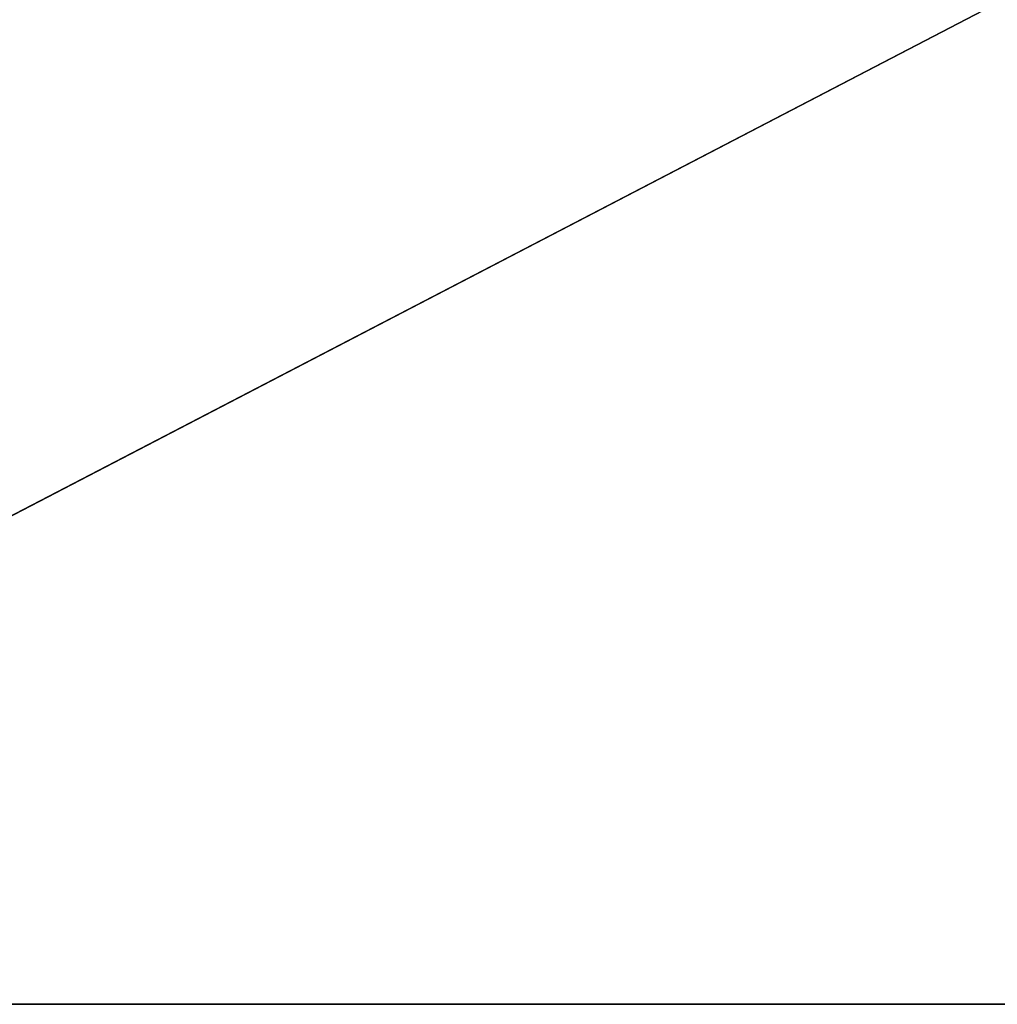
# Model space of a CAD drawing. Header units: centimetres. Extents: x 0.1 to 26.3, y 0 to 13.2.
# Tile 14 of 256: x 6.7 to 13.2, y 0 to 6.6. Entities that reach past the tile are written whole.
import ezdxf

# ---------------------------------------------------------------- set-up
doc = ezdxf.new("R2010")
doc.units = ezdxf.units.CM
doc.header["$LTSCALE"] = 2.54
doc.layers.get('0').update_dxf_attribs({"true_color": 0xff5454})

# ---------------------------------------------------------------- blocks, each defined once
blk = doc.blocks.new('Pojemnik na r_czniki papierowe CRESTO.STL')
at = {"color": 0}
for p, q in [((0.347, 0.0454, 17.55), (24.947, 12.8454, 17.55)), ((0.347, 0.0454, 17.55), (24.947, 12.8454, 17.55)), ((26.147, 0.0454, 17.45), (0.347, 0.0454, 17.45)), ((0.347, 0.0454, 17.55), (26.147, 0.0454, 17.55)), ((0.347, 0.0454, 17.45), (26.147, 0.0454, 17.55)), ((0.347, 0.0454, 17.55), (26.147, 0.0454, 17.55)), ((0.347, 0.0454, 17.45), (26.147, 0.0454, 17.55)), ((26.147, 0.0454, 17.45), (0.347, 0.0454, 17.45))]:
    blk.add_line(p, q, dxfattribs=at)
mesh = blk.add_polyface(dxfattribs=at)
corners = [(26.147, 0.0454, 17.45), (0.347, 0.0454, 17.45), (1.547, 12.8454, 17.45)]
mesh.append_faces([[corners[k] for k in face] for face in [(0, 1, 2)]], dxfattribs={"color": 0})
mesh = blk.add_polyface(dxfattribs=at)
corners = [(24.947, 12.8454, 17.55), (1.547, 12.8454, 17.55), (0.347, 0.0454, 17.55)]
mesh.append_faces([[corners[k] for k in face] for face in [(0, 1, 2)]], dxfattribs={"color": 0})
mesh = blk.add_polyface(dxfattribs=at)
corners = [(26.147, 0.0454, 17.55), (24.947, 12.8454, 17.55), (0.347, 0.0454, 17.55)]
mesh.append_faces([[corners[k] for k in face] for face in [(0, 1, 2)]], dxfattribs={"color": 0})
mesh = blk.add_polyface(dxfattribs=at)
corners = [(26.147, 0.0454, 17.45), (1.547, 12.8454, 17.45), (24.947, 12.8454, 17.45)]
mesh.append_faces([[corners[k] for k in face] for face in [(0, 1, 2)]], dxfattribs={"color": 0})
mesh = blk.add_polyface(dxfattribs=at)
corners = [(0.347, 0.0454, 17.55), (0.347, 0.0454, 17.45), (26.147, 0.0454, 17.55)]
mesh.append_faces([[corners[k] for k in face] for face in [(0, 1, 2)]], dxfattribs={"color": 0})
mesh = blk.add_polyface(dxfattribs=at)
corners = [(26.147, 0.0454, 17.55), (0.347, 0.0454, 17.45), (26.147, 0.0454, 17.45)]
mesh.append_faces([[corners[k] for k in face] for face in [(0, 1, 2)]], dxfattribs={"color": 0})

msp = doc.modelspace()

# ---------------------------------------------------------------- block references
at = {"color": 0}
msp.add_blockref('Pojemnik na r_czniki papierowe CRESTO.STL', (0, 0), dxfattribs=at)

doc.saveas('drawing.dxf')
